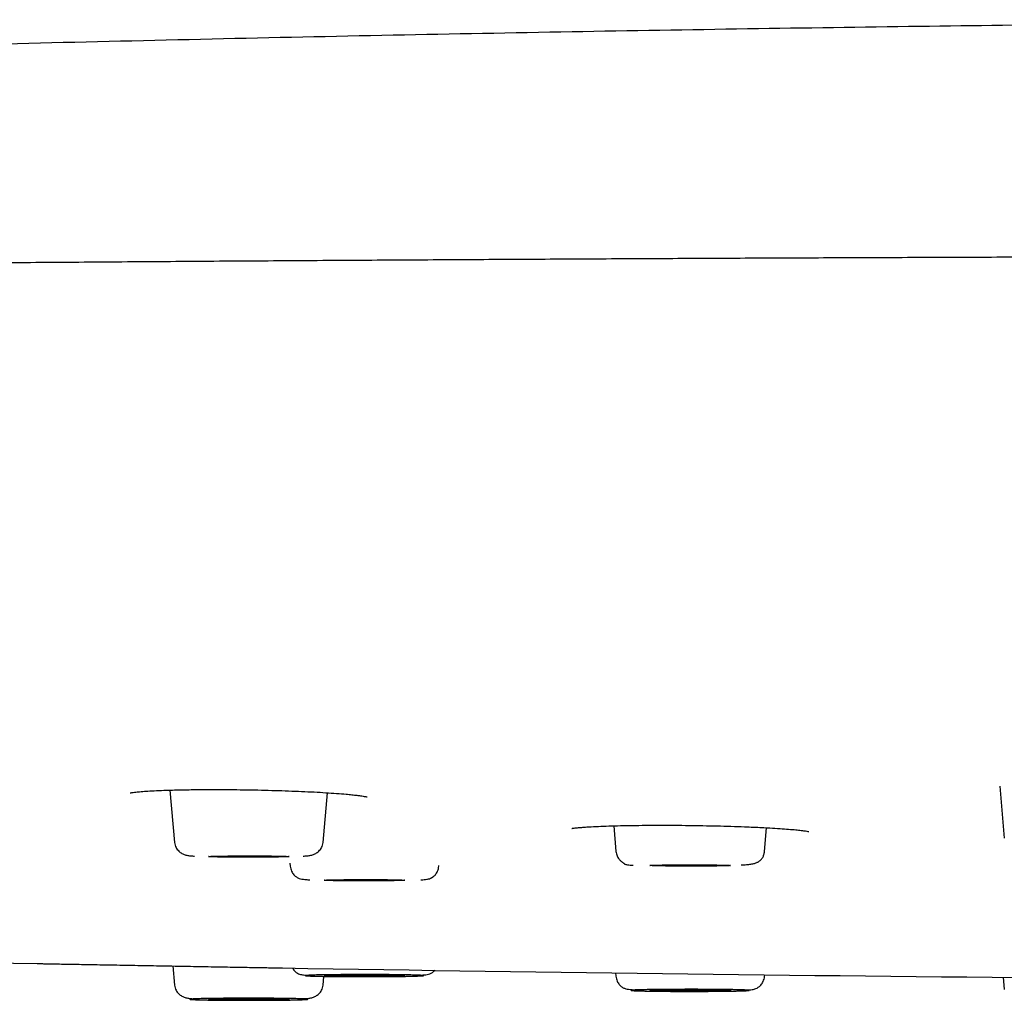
# Model space of a CAD drawing. Header units: millimetres. Extents: x 8 to 1762, y 12 to 2754.
# Tile 28 of 38: x 845 to 871, y 2671 to 2696. Entities that reach past the tile are written whole.
import ezdxf

# ---------------------------------------------------------------- set-up
doc = ezdxf.new("R2010")
doc.units = ezdxf.units.MM

msp = doc.modelspace()

# ---------------------------------------------------------------- linework, layer by layer
at = {"color": 7, "linetype": 'Continuous', "lineweight": 30}
for p, q in [((849.358, 2676.349), (849.477, 2674.988)), ((870.932, 2676.454), (871.05, 2675.102)), ((853.341, 2674.988), (853.454, 2676.28)), ((860.895, 2675.421), (860.953, 2674.756)), ((864.817, 2674.756), (864.871, 2675.371)), ((852.479, 2674.451), (852.486, 2674.373)), ((856.35, 2674.373), (856.351, 2674.39)), ((849.434, 2671.779), (849.477, 2671.279)), ((853.341, 2671.279), (853.361, 2671.51)), ((860.946, 2671.6), (860.953, 2671.511)), ((864.817, 2671.511), (864.821, 2671.551)), ((871.022, 2671.486), (871.05, 2671.165))]:
    msp.add_line(p, q, dxfattribs=at)
at = {"color": 7, "linetype": 'Continuous', "lineweight": 30, "flags": 128}
for points in [[(850.359, 2674.623), (850.366, 2674.625), (850.386, 2674.627), (850.42, 2674.629), (850.467, 2674.631), (850.526, 2674.633), (850.596, 2674.634), (850.677, 2674.636), (850.768, 2674.637), (850.867, 2674.638), (850.973, 2674.639), (851.085, 2674.64), (851.201, 2674.641), (851.319, 2674.641), (851.439, 2674.641), (851.559, 2674.641), (851.676, 2674.64), (851.79, 2674.64), (851.899, 2674.639), (852.002, 2674.638), (852.097, 2674.636), (852.183, 2674.635), (852.259, 2674.633), (852.323, 2674.632), (852.376, 2674.63), (852.417, 2674.628), (852.444, 2674.626), (852.457, 2674.624), (852.457, 2674.622), (852.444, 2674.62), (852.417, 2674.617), (852.376, 2674.616), (852.323, 2674.614), (852.259, 2674.612), (852.183, 2674.61), (852.097, 2674.609), (852.002, 2674.608), (851.899, 2674.606), (851.79, 2674.606), (851.676, 2674.605), (851.559, 2674.604), (851.439, 2674.604), (851.319, 2674.604), (851.201, 2674.605), (851.085, 2674.605), (850.973, 2674.606), (850.867, 2674.607), (850.768, 2674.608), (850.677, 2674.609), (850.596, 2674.611), (850.526, 2674.613), (850.467, 2674.615), (850.42, 2674.616), (850.386, 2674.618), (850.366, 2674.621), (850.359, 2674.623)], [(861.835, 2674.391), (861.842, 2674.393), (861.863, 2674.395), (861.896, 2674.397), (861.943, 2674.399), (862.002, 2674.401), (862.072, 2674.403), (862.154, 2674.404), (862.244, 2674.405), (862.343, 2674.407), (862.449, 2674.408), (862.561, 2674.408), (862.677, 2674.409), (862.795, 2674.409), (862.915, 2674.409), (863.035, 2674.409), (863.152, 2674.409), (863.266, 2674.408), (863.375, 2674.407), (863.478, 2674.406), (863.573, 2674.405), (863.659, 2674.403), (863.735, 2674.402), (863.8, 2674.4), (863.852, 2674.398), (863.893, 2674.396), (863.92, 2674.394), (863.934, 2674.392), (863.934, 2674.39), (863.92, 2674.388), (863.893, 2674.386), (863.852, 2674.384), (863.8, 2674.382), (863.735, 2674.38), (863.659, 2674.379), (863.573, 2674.377), (863.478, 2674.376), (863.375, 2674.375), (863.266, 2674.374), (863.152, 2674.373), (863.035, 2674.373), (862.915, 2674.373), (862.795, 2674.373), (862.677, 2674.373), (862.561, 2674.374), (862.449, 2674.374), (862.343, 2674.375), (862.244, 2674.376), (862.154, 2674.378), (862.072, 2674.379), (862.002, 2674.381), (861.943, 2674.383), (861.896, 2674.385), (861.863, 2674.387), (861.842, 2674.389), (861.835, 2674.391)], [(853.368, 2674.008), (853.375, 2674.01), (853.395, 2674.012), (853.429, 2674.014), (853.476, 2674.016), (853.534, 2674.018), (853.605, 2674.019), (853.686, 2674.021), (853.777, 2674.022), (853.876, 2674.023), (853.982, 2674.024), (854.093, 2674.025), (854.209, 2674.026), (854.328, 2674.026), (854.448, 2674.026), (854.567, 2674.026), (854.685, 2674.025), (854.799, 2674.025), (854.908, 2674.024), (855.01, 2674.023), (855.105, 2674.022), (855.191, 2674.02), (855.267, 2674.019), (855.332, 2674.017), (855.385, 2674.015), (855.425, 2674.013), (855.452, 2674.011), (855.466, 2674.009), (855.466, 2674.007), (855.452, 2674.005), (855.425, 2674.003), (855.385, 2674.001), (855.332, 2673.999), (855.267, 2673.997), (855.191, 2673.995), (855.105, 2673.994), (855.01, 2673.993), (854.908, 2673.992), (854.799, 2673.991), (854.685, 2673.99), (854.567, 2673.99), (854.448, 2673.989), (854.328, 2673.989), (854.209, 2673.99), (854.093, 2673.99), (853.982, 2673.991), (853.876, 2673.992), (853.777, 2673.993), (853.686, 2673.995), (853.605, 2673.996), (853.534, 2673.998), (853.476, 2674), (853.429, 2674.002), (853.395, 2674.004), (853.375, 2674.006), (853.368, 2674.008)], [(853.368, 2671.529), (853.375, 2671.531), (853.395, 2671.533), (853.429, 2671.535), (853.476, 2671.537), (853.534, 2671.539), (853.605, 2671.541), (853.686, 2671.542), (853.777, 2671.544), (853.876, 2671.545), (853.982, 2671.546), (854.093, 2671.546), (854.209, 2671.547), (854.328, 2671.547), (854.448, 2671.547), (854.567, 2671.547), (854.685, 2671.547), (854.799, 2671.546), (854.908, 2671.545), (855.01, 2671.544), (855.105, 2671.543), (855.191, 2671.541), (855.267, 2671.54), (855.332, 2671.538), (855.385, 2671.536), (855.425, 2671.534), (855.452, 2671.532), (855.466, 2671.53), (855.466, 2671.528), (855.452, 2671.526), (855.425, 2671.524), (855.385, 2671.522), (855.332, 2671.52), (855.267, 2671.518), (855.191, 2671.517), (855.105, 2671.515), (855.01, 2671.514), (854.908, 2671.513), (854.799, 2671.512), (854.685, 2671.511), (854.567, 2671.511), (854.448, 2671.511), (854.328, 2671.511), (854.209, 2671.511), (854.093, 2671.512), (853.982, 2671.512), (853.876, 2671.513), (853.777, 2671.515), (853.686, 2671.516), (853.605, 2671.517), (853.534, 2671.519), (853.476, 2671.521), (853.429, 2671.523), (853.395, 2671.525), (853.375, 2671.527), (853.368, 2671.529)], [(861.835, 2671.146), (861.842, 2671.148), (861.863, 2671.15), (861.896, 2671.152), (861.943, 2671.154), (862.002, 2671.156), (862.072, 2671.157), (862.154, 2671.159), (862.244, 2671.16), (862.343, 2671.161), (862.449, 2671.162), (862.561, 2671.163), (862.677, 2671.164), (862.795, 2671.164), (862.915, 2671.164), (863.035, 2671.164), (863.152, 2671.164), (863.266, 2671.163), (863.375, 2671.162), (863.478, 2671.161), (863.573, 2671.16), (863.659, 2671.158), (863.735, 2671.157), (863.8, 2671.155), (863.852, 2671.153), (863.893, 2671.151), (863.92, 2671.149), (863.934, 2671.147), (863.934, 2671.145), (863.92, 2671.143), (863.893, 2671.141), (863.852, 2671.139), (863.8, 2671.137), (863.735, 2671.135), (863.659, 2671.133), (863.573, 2671.132), (863.478, 2671.131), (863.375, 2671.13), (863.266, 2671.129), (863.152, 2671.128), (863.035, 2671.128), (862.915, 2671.127), (862.795, 2671.128), (862.677, 2671.128), (862.561, 2671.128), (862.449, 2671.129), (862.343, 2671.13), (862.244, 2671.131), (862.154, 2671.133), (862.072, 2671.134), (862.002, 2671.136), (861.943, 2671.138), (861.896, 2671.14), (861.863, 2671.142), (861.842, 2671.144), (861.835, 2671.146)], [(850.359, 2670.914), (850.366, 2670.916), (850.386, 2670.918), (850.42, 2670.92), (850.467, 2670.922), (850.526, 2670.924), (850.596, 2670.926), (850.677, 2670.927), (850.768, 2670.929), (850.867, 2670.93), (850.973, 2670.931), (851.085, 2670.932), (851.201, 2670.932), (851.319, 2670.932), (851.439, 2670.932), (851.559, 2670.932), (851.676, 2670.932), (851.79, 2670.931), (851.899, 2670.93), (852.002, 2670.929), (852.097, 2670.928), (852.183, 2670.927), (852.259, 2670.925), (852.323, 2670.923), (852.376, 2670.921), (852.417, 2670.919), (852.444, 2670.917), (852.457, 2670.915), (852.457, 2670.913), (852.444, 2670.911), (852.417, 2670.909), (852.376, 2670.907), (852.323, 2670.905), (852.259, 2670.903), (852.183, 2670.902), (852.097, 2670.9), (852.002, 2670.899), (851.899, 2670.898), (851.79, 2670.897), (851.676, 2670.896), (851.559, 2670.896), (851.439, 2670.896), (851.319, 2670.896), (851.201, 2670.896), (851.085, 2670.897), (850.973, 2670.897), (850.867, 2670.898), (850.768, 2670.9), (850.677, 2670.901), (850.596, 2670.903), (850.526, 2670.904), (850.467, 2670.906), (850.42, 2670.908), (850.386, 2670.91), (850.366, 2670.912), (850.359, 2670.914)]]:
    msp.add_lwpolyline(points, dxfattribs=at)
at = {"color": 7, "linetype": 'Continuous', "lineweight": 30}
for start, end in [(268.480039, 268.911254), (269.051439, 269.515191)]:
    msp.add_arc((895.418, 5277.038), 2605.667, start, end, dxfattribs=at)
for points, knots in [([(895.418, 2696.37), (893.75, 2696.369), (891.391, 2696.367), (887.879, 2696.356), (884.826, 2696.343), (881.15, 2696.32), (877.242, 2696.289), (873.104, 2696.247), (868.792, 2696.194), (864.342, 2696.13), (859.784, 2696.054), (855.143, 2695.966), (850.437, 2695.866), (845.681, 2695.753), (840.887, 2695.628), (836.063, 2695.491), (831.217, 2695.341), (826.352, 2695.179), (821.473, 2695.004), (817.121, 2694.839), (814.395, 2694.728), (813.3, 2694.683)], [0, 0, 0, 0, 0.060926, 0.08616, 0.128235, 0.172461, 0.220403, 0.270958, 0.323611, 0.377911, 0.4335, 0.490089, 0.547451, 0.605409, 0.663827, 0.722603, 0.781657, 0.84093, 0.900377, 0.959961, 1, 1, 1, 1]), ([(1014.427, 2688.63), (1014.379, 2688.633), (1014.206, 2688.645), (1013.888, 2688.665), (1013.47, 2688.691), (1013.027, 2688.717), (1012.506, 2688.746), (1011.897, 2688.779), (1011.189, 2688.814), (1010.444, 2688.85), (1009.639, 2688.886), (1008.771, 2688.923), (1007.836, 2688.961), (1006.857, 2688.999), (1005.833, 2689.036), (1004.764, 2689.073), (1003.671, 2689.11), (1002.558, 2689.145), (1001.426, 2689.179), (1000.255, 2689.213), (999.044, 2689.247), (997.794, 2689.281), (996.503, 2689.314), (995.174, 2689.347), (993.805, 2689.379), (992.397, 2689.411), (990.959, 2689.443), (989.491, 2689.474), (987.995, 2689.504), (986.462, 2689.535), (984.851, 2689.565), (983.158, 2689.596), (981.38, 2689.627), (979.561, 2689.657), (977.7, 2689.687), (975.799, 2689.716), (973.895, 2689.744), (971.991, 2689.771), (970.089, 2689.797), (968.155, 2689.823), (966.191, 2689.847), (964.203, 2689.871), (962.192, 2689.894), (960.159, 2689.917), (958.104, 2689.939), (956.03, 2689.96), (953.948, 2689.98), (951.861, 2689.999), (949.77, 2690.017), (947.663, 2690.035), (945.484, 2690.052), (943.234, 2690.07), (940.91, 2690.086), (938.573, 2690.102), (936.222, 2690.117), (933.858, 2690.131), (931.529, 2690.144), (929.235, 2690.156), (926.978, 2690.167), (924.715, 2690.177), (922.445, 2690.186), (920.169, 2690.195), (917.889, 2690.202), (915.605, 2690.209), (913.318, 2690.216), (911.029, 2690.221), (908.753, 2690.226), (906.49, 2690.23), (904.24, 2690.233), (901.992, 2690.235), (899.687, 2690.237), (897.324, 2690.238), (894.906, 2690.238), (892.493, 2690.238), (890.085, 2690.236), (887.685, 2690.234), (885.338, 2690.231), (883.044, 2690.228), (880.805, 2690.223), (878.575, 2690.218), (876.354, 2690.213), (874.145, 2690.206), (871.946, 2690.199), (869.758, 2690.191), (867.576, 2690.183), (865.399, 2690.174), (863.239, 2690.164), (861.097, 2690.153), (858.973, 2690.142), (856.856, 2690.13), (854.689, 2690.117), (852.475, 2690.103), (850.215, 2690.088), (847.966, 2690.072), (845.729, 2690.055), (843.506, 2690.038), (841.339, 2690.02), (839.229, 2690.001), (837.175, 2689.982), (835.136, 2689.963), (833.114, 2689.943), (831.109, 2689.922), (829.123, 2689.9), (827.155, 2689.877), (825.207, 2689.854), (823.28, 2689.83), (821.387, 2689.806), (819.527, 2689.781), (817.7, 2689.755), (815.898, 2689.729), (814.141, 2689.703), (812.43, 2689.676), (810.765, 2689.649), (809.124, 2689.621), (807.51, 2689.593), (805.922, 2689.564), (804.391, 2689.535), (802.917, 2689.506), (801.497, 2689.477), (800.104, 2689.448), (798.738, 2689.418), (797.373, 2689.387), (796.01, 2689.355), (794.655, 2689.322), (793.332, 2689.288), (792.044, 2689.254), (790.793, 2689.22), (789.608, 2689.185), (788.488, 2689.152), (787.433, 2689.118), (786.418, 2689.085), (785.444, 2689.052), (784.504, 2689.019), (783.599, 2688.985), (782.73, 2688.951), (781.9, 2688.917), (781.11, 2688.883), (780.359, 2688.849), (779.647, 2688.816), (778.95, 2688.781), (778.272, 2688.745), (777.617, 2688.708), (777.005, 2688.671), (776.436, 2688.634), (775.909, 2688.598), (775.422, 2688.561), (774.976, 2688.525), (774.568, 2688.489), (774.199, 2688.452), (773.87, 2688.417), (773.632, 2688.388), (773.514, 2688.372), (773.481, 2688.367)], [0, 0, 0, 0, 0.001719, 0.006165, 0.010725, 0.015319, 0.019925, 0.026274, 0.032643, 0.039031, 0.045439, 0.052382, 0.059347, 0.066335, 0.073347, 0.080381, 0.087438, 0.094114, 0.100809, 0.107525, 0.114262, 0.121019, 0.127796, 0.134594, 0.141412, 0.148251, 0.15511, 0.161867, 0.168643, 0.175439, 0.182255, 0.189638, 0.197043, 0.204472, 0.211923, 0.219398, 0.226895, 0.233986, 0.241096, 0.248227, 0.255359, 0.262478, 0.269584, 0.276678, 0.283759, 0.290827, 0.297882, 0.304799, 0.311704, 0.318596, 0.325476, 0.332892, 0.340294, 0.347681, 0.355054, 0.362413, 0.369757, 0.376669, 0.383568, 0.390454, 0.397327, 0.404188, 0.411036, 0.417871, 0.424693, 0.431503, 0.4383, 0.444963, 0.451614, 0.458253, 0.464879, 0.472021, 0.479149, 0.486262, 0.493361, 0.500446, 0.507516, 0.51417, 0.52081, 0.527438, 0.534053, 0.540655, 0.547245, 0.553822, 0.560406, 0.567008, 0.573627, 0.580146, 0.586683, 0.593236, 0.599807, 0.606923, 0.614058, 0.621214, 0.62839, 0.635586, 0.642802, 0.649625, 0.656465, 0.663323, 0.6702, 0.677094, 0.684006, 0.690936, 0.697884, 0.70485, 0.711835, 0.718711, 0.725605, 0.732517, 0.739446, 0.746143, 0.752856, 0.759585, 0.76633, 0.773092, 0.779869, 0.786274, 0.792694, 0.799127, 0.805575, 0.812038, 0.818907, 0.825793, 0.832695, 0.839613, 0.846545, 0.853444, 0.859901, 0.866311, 0.872674, 0.878989, 0.885258, 0.891592, 0.897877, 0.904114, 0.910302, 0.916441, 0.922531, 0.928573, 0.935162, 0.941693, 0.948164, 0.954577, 0.960931, 0.967226, 0.973462, 0.979639, 0.985757, 0.991816, 0.99771, 1, 1, 1, 1]), ([(848.327, 2676.28), (848.327, 2676.28), (848.325, 2676.278), (848.345, 2676.282), (848.397, 2676.29), (848.482, 2676.301), (848.605, 2676.312), (848.784, 2676.325), (849.006, 2676.337), (849.24, 2676.346), (849.471, 2676.353), (849.686, 2676.358), (849.949, 2676.362), (850.264, 2676.365), (850.629, 2676.365), (851, 2676.363), (851.371, 2676.358), (851.736, 2676.351), (852.095, 2676.341), (852.445, 2676.33), (852.785, 2676.316), (853.11, 2676.301), (853.414, 2676.283), (853.694, 2676.264), (853.916, 2676.246), (854.088, 2676.229), (854.213, 2676.216), (854.312, 2676.203), (854.384, 2676.192), (854.435, 2676.183), (854.464, 2676.178), (854.478, 2676.174), (854.487, 2676.172), (854.487, 2676.172), (854.488, 2676.172)], [0, 0, 0, 0, 0.006124, 0.028454, 0.051117, 0.074557, 0.1114, 0.150233, 0.191087, 0.233983, 0.263737, 0.293803, 0.32365, 0.368039, 0.411778, 0.454823, 0.497243, 0.539082, 0.580383, 0.621678, 0.663691, 0.706166, 0.749049, 0.792361, 0.836091, 0.865479, 0.894294, 0.920239, 0.943167, 0.963109, 0.980081, 0.987458, 0.994099, 1, 1, 1, 1]), ([(859.808, 2675.356), (859.808, 2675.356), (859.805, 2675.354), (859.823, 2675.357), (859.862, 2675.362), (859.932, 2675.37), (860.032, 2675.379), (860.161, 2675.389), (860.334, 2675.4), (860.557, 2675.41), (860.838, 2675.42), (861.142, 2675.428), (861.464, 2675.433), (861.798, 2675.436), (862.14, 2675.437), (862.491, 2675.436), (862.85, 2675.433), (863.215, 2675.427), (863.583, 2675.42), (863.948, 2675.41), (864.264, 2675.399), (864.53, 2675.388), (864.747, 2675.378), (864.982, 2675.365), (865.219, 2675.351), (865.444, 2675.334), (865.628, 2675.318), (865.771, 2675.303), (865.883, 2675.288), (865.949, 2675.277), (865.973, 2675.271), (865.969, 2675.273), (865.968, 2675.273)], [0, 0, 0, 0, 0.004803, 0.025209, 0.048348, 0.074256, 0.102838, 0.133123, 0.163064, 0.207216, 0.250497, 0.292934, 0.334571, 0.375349, 0.415104, 0.454868, 0.495288, 0.536402, 0.578261, 0.62094, 0.66438, 0.69363, 0.723122, 0.752252, 0.793941, 0.83324, 0.870154, 0.9047, 0.936946, 0.967725, 0.997428, 1, 1, 1, 1]), ([(849.477, 2674.988), (849.481, 2674.964), (849.488, 2674.918), (849.522, 2674.84), (849.582, 2674.763), (849.667, 2674.703), (849.759, 2674.664), (849.843, 2674.648), (849.92, 2674.639), (849.976, 2674.634), (849.995, 2674.633)], [0, 0, 0, 0, 0.090334, 0.17632, 0.334947, 0.477035, 0.604803, 0.759987, 0.921461, 1, 1, 1, 1]), ([(852.824, 2674.633), (852.842, 2674.634), (852.898, 2674.639), (852.975, 2674.648), (853.059, 2674.664), (853.151, 2674.703), (853.236, 2674.763), (853.297, 2674.84), (853.331, 2674.918), (853.338, 2674.964), (853.341, 2674.988)], [0, 0, 0, 0, 0.078568, 0.240037, 0.395216, 0.522981, 0.665064, 0.823685, 0.909669, 1, 1, 1, 1]), ([(860.953, 2674.756), (860.956, 2674.735), (860.962, 2674.697), (860.986, 2674.629), (861.026, 2674.562), (861.075, 2674.511), (861.11, 2674.482), (861.13, 2674.468), (861.144, 2674.458), (861.152, 2674.453), (861.157, 2674.449), (861.163, 2674.445), (861.164, 2674.443), (861.169, 2674.439), (861.176, 2674.432), (861.192, 2674.423), (861.225, 2674.414), (861.281, 2674.406), (861.341, 2674.401), (861.387, 2674.398), (861.4, 2674.398)], [0, 0, 0, 0, 0.056993, 0.108003, 0.192098, 0.253376, 0.275991, 0.293683, 0.307151, 0.312749, 0.317945, 0.323107, 0.341249, 0.362065, 0.399712, 0.503972, 0.637352, 0.799588, 0.940116, 1, 1, 1, 1]), ([(864.208, 2674.404), (864.244, 2674.406), (864.329, 2674.411), (864.435, 2674.421), (864.533, 2674.438), (864.61, 2674.462), (864.674, 2674.495), (864.726, 2674.539), (864.769, 2674.595), (864.797, 2674.657), (864.812, 2674.712), (864.815, 2674.741), (864.817, 2674.756)], [0, 0, 0, 0, 0.126621, 0.291865, 0.439132, 0.568979, 0.68195, 0.778858, 0.861352, 0.932867, 0.966516, 1, 1, 1, 1]), ([(852.486, 2674.373), (852.489, 2674.35), (852.495, 2674.304), (852.518, 2674.244), (852.546, 2674.192), (852.59, 2674.135), (852.651, 2674.085), (852.722, 2674.052), (852.789, 2674.036), (852.866, 2674.028), (852.937, 2674.021), (852.985, 2674.018), (852.993, 2674.018)], [0, 0, 0, 0, 0.06123, 0.119556, 0.176364, 0.233026, 0.350556, 0.481135, 0.631227, 0.796635, 0.964979, 1, 1, 1, 1]), ([(855.885, 2674.015), (855.888, 2674.016), (855.92, 2674.018), (855.969, 2674.023), (856.034, 2674.031), (856.08, 2674.039), (856.13, 2674.054), (856.192, 2674.088), (856.261, 2674.148), (856.311, 2674.227), (856.34, 2674.305), (856.346, 2674.35), (856.35, 2674.373)], [0, 0, 0, 0, 0.012369, 0.15795, 0.29534, 0.424469, 0.541708, 0.650154, 0.75758, 0.871691, 0.933734, 1, 1, 1, 1]), ([(845.907, 2671.842), (845.931, 2671.842), (845.985, 2671.841), (846.104, 2671.838), (846.256, 2671.836), (846.436, 2671.832), (846.641, 2671.829), (846.87, 2671.824), (847.121, 2671.82), (847.393, 2671.815), (847.68, 2671.81), (847.979, 2671.805), (848.288, 2671.799), (848.606, 2671.793), (848.928, 2671.788), (849.251, 2671.782), (849.574, 2671.776), (849.893, 2671.77), (850.205, 2671.765), (850.504, 2671.76), (850.793, 2671.755), (850.97, 2671.751), (851.059, 2671.75)], [0, 0, 0, 0, 0.041159, 0.091891, 0.142242, 0.192634, 0.243026, 0.293144, 0.343478, 0.394513, 0.445366, 0.495631, 0.545794, 0.596346, 0.646732, 0.696835, 0.74715, 0.798171, 0.848348, 0.899004, 0.949594, 1, 1, 1, 1]), ([(851.059, 2671.75), (851.143, 2671.748), (851.313, 2671.745), (851.541, 2671.741), (851.748, 2671.738), (851.928, 2671.735), (852.082, 2671.732), (852.203, 2671.73), (852.257, 2671.729), (852.282, 2671.729)], [0, 0, 0, 0, 0.145318, 0.292602, 0.438556, 0.584789, 0.732616, 0.878418, 1, 1, 1, 1]), ([(852.542, 2671.729), (852.554, 2671.71), (852.583, 2671.659), (852.644, 2671.61), (852.706, 2671.575), (852.755, 2671.56), (852.802, 2671.552), (852.867, 2671.544), (852.915, 2671.539), (852.948, 2671.537), (852.95, 2671.537)], [0, 0, 0, 0, 0.08354, 0.213516, 0.344727, 0.486576, 0.642811, 0.80904, 0.985181, 1, 1, 1, 1]), ([(855.185, 2671.552), (855.226, 2671.552), (855.308, 2671.551), (855.421, 2671.549), (855.526, 2671.548), (855.624, 2671.546), (855.713, 2671.543), (855.79, 2671.541), (855.853, 2671.539), (855.901, 2671.536), (855.935, 2671.533), (855.95, 2671.531), (855.953, 2671.529), (855.948, 2671.527), (855.933, 2671.525), (855.899, 2671.522), (855.835, 2671.519), (855.756, 2671.516), (855.67, 2671.513), (855.581, 2671.512), (855.481, 2671.51), (855.369, 2671.508), (855.244, 2671.506), (855.108, 2671.505), (854.965, 2671.504), (854.815, 2671.503), (854.662, 2671.503), (854.524, 2671.502), (854.402, 2671.502), (854.298, 2671.502), (854.165, 2671.503), (854.004, 2671.503), (853.822, 2671.504), (853.664, 2671.506), (853.528, 2671.507), (853.414, 2671.509), (853.31, 2671.51), (853.212, 2671.512), (853.123, 2671.515), (853.045, 2671.517), (852.982, 2671.519), (852.934, 2671.522), (852.901, 2671.525), (852.886, 2671.527), (852.883, 2671.529), (852.888, 2671.531), (852.903, 2671.533), (852.937, 2671.536), (853, 2671.539), (853.079, 2671.542), (853.166, 2671.545), (853.255, 2671.547), (853.354, 2671.548), (853.467, 2671.55), (853.591, 2671.552), (853.727, 2671.553), (853.871, 2671.554), (854.02, 2671.555), (854.174, 2671.555), (854.312, 2671.556), (854.433, 2671.556), (854.538, 2671.556), (854.671, 2671.555), (854.831, 2671.555), (855.014, 2671.554), (855.128, 2671.553), (855.185, 2671.552)], [0, 0, 0, 0, 0.015057, 0.029985, 0.044921, 0.059998, 0.076314, 0.092473, 0.108646, 0.125004, 0.141321, 0.15748, 0.168252, 0.179081, 0.190019, 0.210041, 0.229928, 0.249999, 0.265046, 0.279971, 0.29491, 0.309998, 0.326314, 0.342473, 0.358646, 0.375004, 0.391321, 0.40748, 0.418252, 0.429081, 0.440019, 0.460041, 0.479928, 0.499999, 0.515046, 0.529971, 0.54491, 0.559998, 0.576314, 0.592473, 0.608646, 0.625004, 0.641321, 0.65748, 0.668252, 0.679081, 0.690019, 0.710041, 0.729928, 0.749999, 0.765046, 0.779971, 0.79491, 0.809998, 0.826314, 0.842473, 0.858646, 0.875004, 0.891321, 0.90748, 0.918252, 0.929081, 0.940019, 0.960054, 0.979941, 1, 1, 1, 1]), ([(855.842, 2671.539), (855.85, 2671.539), (855.898, 2671.542), (855.97, 2671.549), (856.047, 2671.557), (856.114, 2671.574), (856.185, 2671.604), (856.233, 2671.651), (856.257, 2671.673)], [0, 0, 0, 0, 0.045697, 0.265273, 0.481018, 0.676788, 0.847104, 1, 1, 1, 1]), ([(860.953, 2671.511), (860.956, 2671.489), (860.962, 2671.445), (860.99, 2671.368), (861.041, 2671.289), (861.11, 2671.229), (861.179, 2671.195), (861.247, 2671.176), (861.32, 2671.168), (861.396, 2671.161), (861.452, 2671.157), (861.469, 2671.156)], [0, 0, 0, 0, 0.058018, 0.113499, 0.221492, 0.334263, 0.459416, 0.602644, 0.763764, 0.928768, 1, 1, 1, 1]), ([(864.357, 2671.153), (864.381, 2671.155), (864.431, 2671.159), (864.493, 2671.167), (864.544, 2671.176), (864.589, 2671.188), (864.651, 2671.22), (864.722, 2671.279), (864.776, 2671.359), (864.807, 2671.44), (864.814, 2671.487), (864.817, 2671.511)], [0, 0, 0, 0, 0.13115, 0.271685, 0.403573, 0.524665, 0.635806, 0.746171, 0.86477, 0.929941, 1, 1, 1, 1]), ([(849.477, 2671.279), (849.481, 2671.256), (849.488, 2671.21), (849.522, 2671.131), (849.582, 2671.054), (849.667, 2670.994), (849.759, 2670.956), (849.843, 2670.939), (849.92, 2670.93), (849.976, 2670.926), (849.995, 2670.924)], [0, 0, 0, 0, 0.090335, 0.176322, 0.33495, 0.477039, 0.604809, 0.759995, 0.92147, 1, 1, 1, 1]), ([(852.824, 2670.924), (852.842, 2670.926), (852.898, 2670.93), (852.975, 2670.939), (853.059, 2670.956), (853.151, 2670.994), (853.236, 2671.054), (853.297, 2671.131), (853.331, 2671.21), (853.338, 2671.256), (853.341, 2671.279)], [0, 0, 0, 0, 0.07854, 0.240013, 0.395197, 0.522966, 0.665053, 0.82368, 0.909666, 1, 1, 1, 1]), ([(863.227, 2671.172), (863.273, 2671.172), (863.367, 2671.171), (863.501, 2671.17), (863.631, 2671.169), (863.758, 2671.168), (863.879, 2671.166), (863.993, 2671.164), (864.096, 2671.162), (864.186, 2671.16), (864.263, 2671.158), (864.318, 2671.155), (864.356, 2671.153), (864.383, 2671.152), (864.408, 2671.149), (864.423, 2671.147), (864.416, 2671.143), (864.387, 2671.14), (864.344, 2671.137), (864.292, 2671.135), (864.228, 2671.133), (864.149, 2671.131), (864.057, 2671.128), (863.95, 2671.126), (863.831, 2671.125), (863.703, 2671.123), (863.566, 2671.122), (863.438, 2671.121), (863.323, 2671.12), (863.222, 2671.12), (863.09, 2671.119), (862.927, 2671.119), (862.734, 2671.119), (862.559, 2671.12), (862.404, 2671.12), (862.269, 2671.121), (862.14, 2671.122), (862.013, 2671.124), (861.891, 2671.125), (861.777, 2671.127), (861.675, 2671.129), (861.585, 2671.132), (861.508, 2671.134), (861.453, 2671.136), (861.414, 2671.138), (861.388, 2671.14), (861.363, 2671.142), (861.348, 2671.145), (861.355, 2671.148), (861.384, 2671.151), (861.427, 2671.154), (861.478, 2671.157), (861.543, 2671.159), (861.621, 2671.161), (861.714, 2671.163), (861.821, 2671.165), (861.939, 2671.167), (862.068, 2671.168), (862.205, 2671.17), (862.333, 2671.171), (862.448, 2671.171), (862.549, 2671.172), (862.681, 2671.172), (862.844, 2671.173), (863.037, 2671.173), (863.163, 2671.172), (863.227, 2671.172)], [0, 0, 0, 0, 0.015057, 0.029985, 0.044921, 0.059998, 0.076314, 0.092473, 0.108646, 0.125004, 0.141321, 0.15748, 0.168252, 0.179081, 0.190019, 0.210041, 0.229928, 0.249999, 0.265046, 0.279971, 0.29491, 0.309998, 0.326314, 0.342473, 0.358646, 0.375004, 0.391321, 0.40748, 0.418252, 0.429081, 0.440019, 0.460041, 0.479928, 0.499999, 0.515046, 0.529971, 0.54491, 0.559998, 0.576314, 0.592473, 0.608646, 0.625004, 0.641321, 0.65748, 0.668252, 0.679081, 0.690019, 0.710041, 0.729928, 0.749999, 0.765046, 0.779971, 0.79491, 0.809998, 0.826314, 0.842473, 0.858646, 0.875004, 0.891321, 0.90748, 0.918252, 0.929081, 0.940019, 0.960054, 0.979941, 1, 1, 1, 1]), ([(851.996, 2670.939), (852.04, 2670.939), (852.128, 2670.938), (852.252, 2670.937), (852.369, 2670.935), (852.481, 2670.933), (852.585, 2670.931), (852.68, 2670.929), (852.761, 2670.927), (852.828, 2670.924), (852.881, 2670.922), (852.914, 2670.919), (852.933, 2670.917), (852.942, 2670.916), (852.944, 2670.913), (852.932, 2670.91), (852.892, 2670.907), (852.835, 2670.904), (852.767, 2670.902), (852.693, 2670.899), (852.608, 2670.897), (852.509, 2670.895), (852.398, 2670.894), (852.273, 2670.892), (852.139, 2670.891), (851.997, 2670.889), (851.849, 2670.888), (851.714, 2670.888), (851.594, 2670.888), (851.49, 2670.887), (851.356, 2670.887), (851.193, 2670.888), (851.004, 2670.888), (850.836, 2670.889), (850.69, 2670.89), (850.566, 2670.892), (850.449, 2670.893), (850.338, 2670.895), (850.233, 2670.897), (850.139, 2670.899), (850.057, 2670.901), (849.99, 2670.904), (849.937, 2670.906), (849.904, 2670.909), (849.885, 2670.911), (849.877, 2670.913), (849.874, 2670.915), (849.887, 2670.918), (849.926, 2670.921), (849.984, 2670.924), (850.052, 2670.927), (850.125, 2670.929), (850.21, 2670.931), (850.309, 2670.933), (850.421, 2670.935), (850.545, 2670.936), (850.679, 2670.938), (850.821, 2670.939), (850.969, 2670.94), (851.104, 2670.94), (851.224, 2670.941), (851.328, 2670.941), (851.463, 2670.941), (851.626, 2670.941), (851.815, 2670.94), (851.936, 2670.939), (851.996, 2670.939)], [0, 0, 0, 0, 0.015057, 0.029985, 0.044921, 0.059998, 0.076314, 0.092473, 0.108646, 0.125004, 0.141321, 0.15748, 0.168252, 0.179081, 0.190019, 0.210041, 0.229928, 0.249999, 0.265046, 0.279971, 0.29491, 0.309998, 0.326314, 0.342473, 0.358646, 0.375004, 0.391321, 0.40748, 0.418252, 0.429081, 0.440019, 0.460041, 0.479928, 0.499999, 0.515046, 0.529971, 0.54491, 0.559998, 0.576314, 0.592473, 0.608646, 0.625004, 0.641321, 0.65748, 0.668252, 0.679081, 0.690019, 0.710041, 0.729928, 0.749999, 0.765046, 0.779971, 0.79491, 0.809998, 0.826314, 0.842473, 0.858646, 0.875004, 0.891321, 0.90748, 0.918252, 0.929081, 0.940019, 0.960054, 0.979941, 1, 1, 1, 1])]:
    msp.add_open_spline(points, degree=3, knots=knots, dxfattribs=at)

doc.saveas('drawing.dxf')
